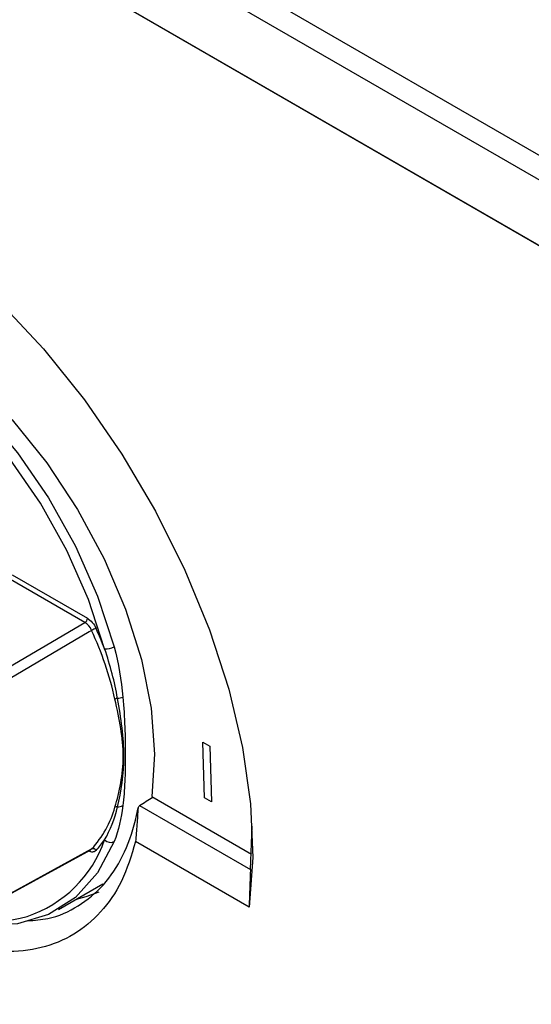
# Model space of a CAD drawing. Header units: millimetres. Extents: x 15440 to 16422, y 10215 to 11289.
# Tile 122 of 143: x 16204 to 16226, y 11043 to 11086. Entities that reach past the tile are written whole.
import ezdxf

# ---------------------------------------------------------------- set-up
doc = ezdxf.new("R2010")
doc.units = ezdxf.units.MM

msp = doc.modelspace()

# ---------------------------------------------------------------- linework, layer by layer
at = {"color": 7, "linetype": 'Continuous', "lineweight": 25}
for p, q in [((16184.684, 11103.717), (16279.181, 11049.165)), ((16278.642, 11048.406), (16184.082, 11102.994)), ((16180.554, 11102.207), (16281.717, 11043.806)), ((16180.554, 11102.193), (16281.718, 11043.793)), ((16203.505, 11061.62), (16206.752, 11059.746)), ((16206.647, 11059.563), (16203.43, 11061.42)), ((16201.895, 11056.773), (16206.647, 11059.563)), ((16211.733, 11054.399), (16211.74, 11054.403)), ((16211.733, 11054.399), (16212.032, 11054.226)), ((16211.807, 11051.993), (16211.733, 11054.399)), ((16211.74, 11054.403), (16212.039, 11054.231)), ((16212.032, 11054.226), (16212.039, 11054.231)), ((16212.032, 11054.226), (16212.106, 11051.821)), ((16212.039, 11054.231), (16212.113, 11051.825)), ((16209.526, 11052.058), (16213.837, 11049.57)), ((16212.106, 11051.821), (16211.807, 11051.993)), ((16212.106, 11051.821), (16212.113, 11051.825)), ((16209.007, 11051.668), (16213.785, 11048.91)), ((16213.785, 11048.91), (16213.866, 11050.774)), ((16213.729, 11047.283), (16208.83, 11050.111)), ((16202.184, 11047.196), (16206.936, 11049.794)), ((16206.892, 11049.766), (16206.936, 11049.794)), ((16205.508, 11047.182), (16207.417, 11048.284))]:
    msp.add_line(p, q, dxfattribs=at)
at = {"color": 7, "linetype": 'Continuous', "lineweight": 25, "flags": 128}
for points in [[(16193.029, 11079.643), (16194.995, 11078.967), (16197.006, 11077.984), (16199.03, 11076.71), (16201.035, 11075.165), (16202.988, 11073.373), (16204.86, 11071.363), (16206.621, 11069.167), (16208.241, 11066.82), (16209.697, 11064.359), (16210.964, 11061.822), (16212.022, 11059.251), (16212.856, 11056.685), (16213.45, 11054.167), (16213.797, 11051.735), (16213.89, 11049.428), (16213.729, 11047.283)], [(16188.359, 11069.802), (16189.074, 11071.154), (16190.025, 11072.213), (16191.189, 11072.951), (16192.534, 11073.35), (16194.026, 11073.398), (16195.625, 11073.095), (16197.29, 11072.448), (16198.977, 11071.474), (16200.641, 11070.199), (16202.24, 11068.656), (16203.732, 11066.885), (16205.077, 11064.934), (16206.241, 11062.852), (16207.193, 11060.694), (16207.907, 11058.517)], [(16195.173, 11073.723), (16196.812, 11073.261), (16198.51, 11072.464), (16200.221, 11071.351), (16201.901, 11069.952), (16203.507, 11068.303), (16204.997, 11066.447), (16206.332, 11064.433), (16207.477, 11062.312), (16208.402, 11060.139), (16209.084, 11057.973), (16209.505, 11055.867), (16209.653, 11053.879), (16209.526, 11052.058)], [(16207.496, 11058.424), (16206.796, 11060.557), (16205.864, 11062.671), (16204.724, 11064.71), (16203.406, 11066.622), (16201.945, 11068.357), (16200.378, 11069.868), (16198.747, 11071.117), (16197.095, 11072.071), (16195.464, 11072.705), (16193.897, 11073.002), (16192.436, 11072.955), (16191.118, 11072.565), (16190.312, 11072.101)], [(16206.936, 11059.224), (16206.827, 11059.16), (16203.974, 11057.484), (16202.184, 11056.432)], [(16207.907, 11050.11), (16207.193, 11048.758), (16206.241, 11047.699), (16205.077, 11046.961), (16203.732, 11046.563), (16202.24, 11046.514), (16200.641, 11046.818), (16199.464, 11047.242)], [(16202.141, 11047.162), (16203.192, 11047.737), (16206.894, 11049.762)], [(16207.25, 11047.936), (16206.685, 11047.728), (16206.265, 11047.619)]]:
    msp.add_lwpolyline(points, dxfattribs=at)
at = {"color": 7, "linetype": 'Continuous', "lineweight": 25}
for centre, radius, start, end in [((16206.521, 11059.756), 0.231, 303.2297, 357.3477), ((16207.37, 11058.468), 0.871, 106.1902, 119.8473), ((16192.922, 11052.818), 15.409, 12.8921, 24.5681), ((16191.879, 11052.391), 16.742, 21.1214, 24.3924), ((16207.546, 11059.157), 0.734, 266.1011, 299.4552), ((16208.103, 11055.954), 0.342, 98.5045, 118.1241), ((16208.036, 11056.919), 0.627, 271.5311, 293.1344), ((16203.635, 11052.817), 4.476, 317.5182, 344.2289), ((16208.017, 11051.453), 0.166, 77.3397, 116.5709), ((16208.098, 11051.968), 0.356, 262.7436, 301.1888), ((16202.492, 11051.911), 5.292, 288.2197, 341.0025), ((16204.324, 11052.391), 3.862, 316.5239, 325.2238), ((16207.756, 11050.437), 0.36, 223.726, 294.8339), ((16206.995, 11049.651), 0.155, 32.0867, 112.6591), ((16202.366, 11053.687), 7.033, 245.9631, 284.6708)]:
    msp.add_arc(centre, radius, start, end, dxfattribs=at)
for centre, major_axis, ratio, start_param, end_param in [((16170.064, 11039.47), (212.618, 135.326), 0.042662, 4.869374, 4.87207), ((16200.447, 11061.099), (9.236, 17.926), 0.606638, 4.483292, 4.489225)]:
    msp.add_ellipse(centre, major_axis=major_axis, ratio=ratio, start_param=start_param, end_param=end_param, dxfattribs=at)
for points in [[(16206.936, 11059.224), (16206.871, 11059.369), (16206.761, 11059.498), (16206.647, 11059.563)], [(16206.752, 11059.746), (16206.899, 11059.66), (16207.041, 11059.493), (16207.127, 11059.305)], [(16207.907, 11058.517), (16208.103, 11057.797), (16208.22, 11057.065), (16208.282, 11056.342)], [(16208.053, 11056.292), (16207.927, 11056.997), (16207.743, 11057.713), (16207.496, 11058.424)], [(16207.496, 11050.188), (16207.743, 11050.614), (16207.927, 11051.09), (16208.053, 11051.614)], [(16208.282, 11051.663), (16208.22, 11051.119), (16208.103, 11050.604), (16207.907, 11050.11)], [(16213.785, 11048.91), (16213.771, 11048.368), (16213.752, 11047.826), (16213.729, 11047.283)]]:
    msp.add_open_spline(points, degree=3, dxfattribs=at)
for points, knots in [([(16207.942, 11051.601), (16208.04, 11051.922), (16208.127, 11052.272), (16208.256, 11053.012), (16208.3, 11053.402), (16208.3, 11054.19), (16208.256, 11054.585), (16208.127, 11055.402), (16208.04, 11055.822), (16207.942, 11056.256)], [0, 0, 0, 0, 0.25, 0.25, 0.5, 0.5, 0.75, 0.75, 1, 1, 1, 1]), ([(16208.053, 11051.614), (16208.209, 11052.265), (16208.327, 11053.018), (16208.327, 11054.202), (16208.296, 11054.603), (16208.199, 11055.431), (16208.131, 11055.855), (16208.053, 11056.292)], [0, 0, 0, 0, 0.5, 0.5, 0.75, 0.75, 1, 1, 1, 1]), ([(16208.282, 11056.342), (16208.32, 11055.903), (16208.35, 11055.474), (16208.382, 11054.635), (16208.384, 11054.225), (16208.384, 11053.438), (16208.382, 11053.064), (16208.35, 11052.342), (16208.32, 11051.993), (16208.282, 11051.663)], [0, 0, 0, 0, 0.25, 0.25, 0.5, 0.5, 0.75, 0.75, 1, 1, 1, 1]), ([(16204.177, 11046.7), (16204.471, 11046.72), (16205.274, 11046.774), (16206.384, 11047.293), (16207.486, 11048.187), (16208.316, 11049.447), (16208.753, 11050.637), (16208.904, 11051.394), (16208.94, 11051.572)], [0, 0, 0, 0, 0.118278, 0.322905, 0.527532, 0.732293, 0.937055, 1, 1, 1, 1]), ([(16208.94, 11051.572), (16208.923, 11051.331), (16208.891, 11050.844), (16208.85, 11050.357), (16208.83, 11050.111)], [0, 0, 0, 0, 0.495613, 1, 1, 1, 1]), ([(16208.83, 11050.111), (16208.649, 11049.518), (16208.292, 11048.352), (16207.364, 11047.026), (16206.203, 11046.05), (16204.794, 11045.478), (16203.192, 11045.296), (16201.433, 11045.55), (16199.834, 11046.056), (16198.827, 11046.629), (16198.455, 11046.84)], [0, 0, 0, 0, 0.135827, 0.267087, 0.398346, 0.529601, 0.660854, 0.792053, 0.923252, 1, 1, 1, 1]), ([(16207.127, 11049.734), (16207.099, 11049.712), (16207.038, 11049.664), (16206.921, 11049.654), (16206.833, 11049.693), (16206.797, 11049.709)], [0, 0, 0, 0, 0.327618, 0.72259, 1, 1, 1, 1]), ([(16187.353, 11045.958), (16192.798, 11039.253), (16198.715, 11033.091), (16206.748, 11026.125), (16208.387, 11024.768), (16211.73, 11022.131), (16213.435, 11020.849), (16218.643, 11017.127), (16222.22, 11014.821), (16233.267, 11008.433), (16240.959, 11004.936), (16252.963, 11000.784), (16257.042, 10999.583), (16262.236, 10998.306), (16263.281, 10998.062), (16265.374, 10997.597), (16266.423, 10997.376), (16269.576, 10996.749), (16271.687, 10996.377), (16273.807, 10996.049)], [0, 0, 0, 0, 0.25, 0.25, 0.3125, 0.3125, 0.375, 0.375, 0.5, 0.5, 0.75, 0.75, 0.875, 0.875, 0.90625, 0.90625, 0.9375, 0.9375, 1, 1, 1, 1]), ([(16272.976, 11002.794), (16267.662, 11005.305), (16257.035, 11010.327), (16241.001, 11018.863), (16224.937, 11028.147), (16210.39, 11037.16), (16201.223, 11043.392), (16197.405, 11045.988)], [0, 0, 0, 0, 0.212133, 0.424275, 0.636419, 0.848559, 1, 1, 1, 1]), ([(16274.085, 10998.621), (16269.935, 10999.386), (16261.677, 11000.909), (16249.698, 11004.541), (16238.146, 11009.162), (16227.119, 11014.866), (16216.68, 11021.565), (16206.91, 11029.267), (16198.724, 11036.823), (16194.118, 11042.139), (16192.28, 11044.26)], [0, 0, 0, 0, 0.131482, 0.261656, 0.392912, 0.523667, 0.653318, 0.783465, 0.913596, 1, 1, 1, 1])]:
    msp.add_open_spline(points, degree=3, knots=knots, dxfattribs=at)

doc.saveas('drawing.dxf')
